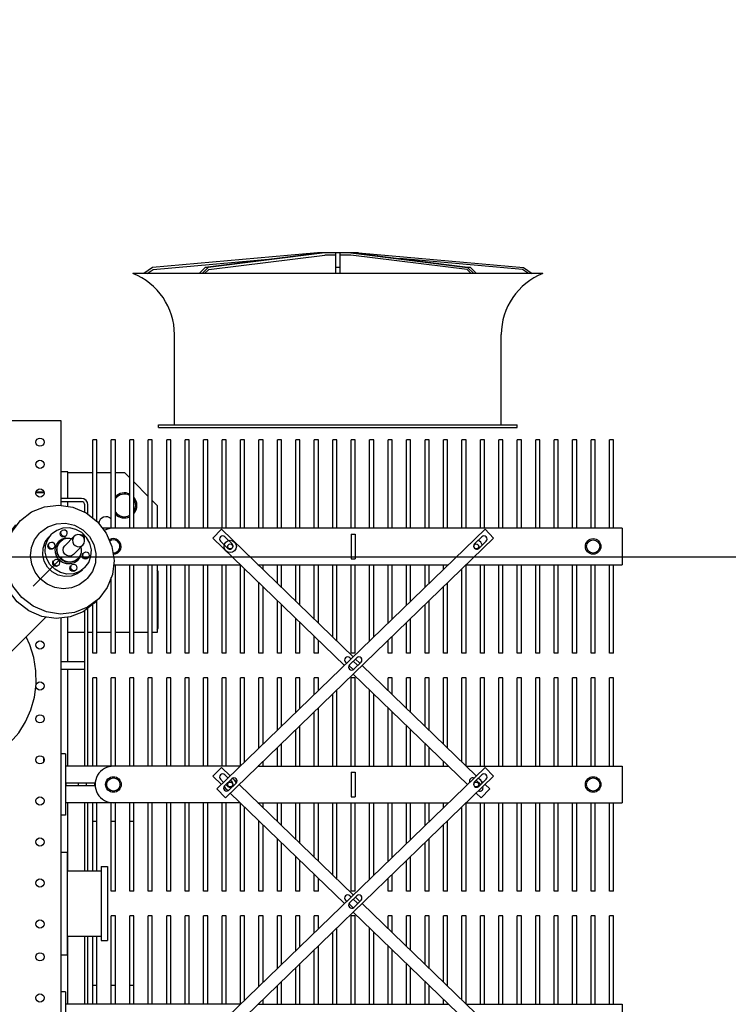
# Model space of a CAD drawing. Header units: metres. Extents: x 70279.8 to 70377.7, y 409251.8 to 409331.5.
# Tile 138 of 244: x 70324.1 to 70325.8, y 409308.3 to 409310.7. Entities that reach past the tile are written whole.
import ezdxf

# ---------------------------------------------------------------- set-up
doc = ezdxf.new("R2010")
doc.units = ezdxf.units.M
doc.linetypes.add('CENTER', pattern=[2, 1.25, -0.25, 0.25, -0.25])
for name, color, linetype in [('02___PRT_ALL_AXES', 7, 'Continuous'), ('7_ALL_FEATURES', 7, 'Continuous'), ('ASM_BASE_FEATURES', 7, 'Continuous'), ('PRT_AXIS', 7, 'Continuous'), ('REF_FEATURES', 7, 'Continuous')]:
    doc.layers.add(name, color=color, linetype=linetype)

# ---------------------------------------------------------------- blocks, each defined once
blk = doc.blocks.new('Transformer_Top_20170130')
at = {"color": 7, "linetype": 'Continuous'}
for p, q in [((2131, -903), (2131, 903)), ((1653, -865), (1497.2, -709.3)), ((1840.9, -837.6), (1857, -849.9)), ((1300.6, -860), (1309.4, -860)), ((1859.7, -852.6), (1857, -849.9)), ((1956, -841.2), (1956, -860.8)), ((1958, -841.7), (1958, -860.3)), ((1791.4, -886.1), (1792.5, -887.5)), ((1820.2, -883.7), (1818.6, -881.1)), ((1822.1, -885.5), (1823.4, -886.6)), ((1826.9, -864.5), (1841.9, -869.9)), ((1833.4, -874.2), (1834.5, -875.5)), ((1835.9, -863.9), (1848.6, -873.3)), ((1841.9, -869.9), (1854.6, -879.3)), ((75, -903), (1650.7, -903)), ((740, -913), (740, -903)), ((830, -903), (830, -917)), ((1080, -903), (1080, -917)), ((1170, -913), (1170, -903)), ((1320, -913), (1320, -903)), ((1525, -960), (1525, -903)), ((1545, -903), (1545, -960)), ((1778.3, -895.6), (1776.6, -893.1)), ((1780.1, -897.4), (1781.5, -898.5)), ((1791.4, -904.8), (1798.8, -897.4)), ((1792.9, -904.9), (1798.9, -898.9)), ((1819.5, -888.3), (1829, -891.3)), ((1826.8, -911.6), (1849.7, -934.4)), ((1829, -891.3), (1837, -897)), ((1830.8, -896), (1837.4, -901)), ((1842.7, -905), (1837, -897)), ((1837.4, -901), (1842.3, -907.6)), ((1842.3, -907.6), (1845.1, -915.4)), ((1845.6, -914.4), (1842.7, -905)), ((1850.3, -913.7), (1848.6, -911.2)), ((1863.4, -904.2), (1864.5, -905.6)), ((1924.7, -903), (2131, -903)), ((1934, -952), (1934, -903)), ((1942, -952), (1942, -903)), ((2007, -919), (2007, -903)), ((740, -913), (590, -913)), ((709.4, -1339.4), (709.4, -913)), ((709.4, -919), (875.5, -919)), ((1080, -917), (830, -917)), ((1034.5, -919), (1200.5, -919)), ((1320, -913), (1170, -913)), ((1200.5, -1339.4), (1200.5, -913)), ((1248, -914), (1242, -914)), ((1242, -984), (1242, -914)), ((1248, -984), (1248, -914)), ((1289.4, -1339.4), (1289.4, -913)), ((1289.4, -919), (1525, -919)), ((1545, -919), (1652.5, -919)), ((1615, -960), (1615, -919)), ((1766.3, -937.5), (1764.7, -935)), ((1779.5, -928.1), (1780.6, -929.4)), ((1785.3, -935), (1782.3, -925.5)), ((1791, -943), (1785.3, -935)), ((1805.6, -932.8), (1828.4, -955.7)), ((1845.5, -923.8), (1844.3, -929.1)), ((1845.1, -915.4), (1845.5, -923.8)), ((1852.1, -915.5), (1853.5, -916.6)), ((1922.3, -919), (1934, -919)), ((1942, -919), (2007, -919)), ((2005, -919), (2005, -980)), ((1248, -944), (1242, -944)), ((1743.9, -963), (1731.6, -946.9)), ((1767.3, -954.6), (1757.9, -941.9)), ((1773.3, -960.6), (1763.9, -947.9)), ((1768.2, -939.4), (1769.5, -940.5)), ((1795, -943.4), (1790, -936.8)), ((1791, -943), (1799, -948.7)), ((1801.6, -948.3), (1795, -943.4)), ((1799, -948.7), (1808.4, -951.6)), ((1809.4, -951.1), (1801.6, -948.3)), ((1817.8, -951.5), (1809.4, -951.1)), ((1809.5, -958.1), (1810.6, -959.5)), ((1823.1, -950.3), (1817.8, -951.5)), ((1847.1, -964.6), (1858.6, -953.1)), ((709.4, -960), (875.5, -960)), ((709.4, -968), (875.5, -968)), ((709.4, -980), (875.5, -980)), ((755, -990), (755, -980)), ((1034.5, -960), (1200.5, -960)), ((1034.5, -968), (1200.5, -968)), ((1034.5, -980), (1200.5, -980)), ((1155, -990), (1155, -980)), ((1248, -964), (1242, -964)), ((1289.4, -960), (1668.7, -960)), ((1289.4, -968), (1674.8, -968)), ((1289.4, -980), (1505, -980)), ((1505, -990), (1505, -980)), ((1565, -980), (1683.9, -980)), ((1565, -990), (1565, -980)), ((1615, -980), (1615, -968)), ((1692.7, -988.1), (1686.5, -983.4)), ((1746.6, -965.7), (1743.9, -963)), ((1764.3, -978.9), (1746.6, -965.7)), ((1773.3, -960.6), (1786, -970.1)), ((1786, -970.1), (1801, -975.4)), ((1796.4, -967.6), (1794.7, -965.1)), ((1798.2, -969.4), (1799.6, -970.5)), ((1832.8, -972.6), (1847.1, -964.6)), ((1893.8, -980), (2085, -980)), ((1903.1, -968), (1926, -968)), ((1908.2, -960), (1926, -960)), ((2085, -990), (2085, -980)), ((709.4, -990), (875.5, -990)), ((1045, -1000), (865, -1000)), ((865, -1000), (865, -1016)), ((1034.5, -990), (1200.5, -990)), ((1045, -1000), (1045, -1016)), ((1248, -984), (1242, -984)), ((1289.4, -990), (1505, -990)), ((1565, -990), (1694.1, -990)), ((1615, -1025), (1615, -990)), ((1724.6, -1015), (1697.5, -994.4)), ((1869.4, -2271), (1869.4, -1003.4)), ((1886.1, -990), (2085, -990)), ((2005, -990), (2005, -1025)), ((709.4, -1025), (925, -1025)), ((755, -1035), (755, -1025)), ((1045, -1016), (865, -1016)), ((925, -1035), (925, -1025)), ((985, -1025), (1200.5, -1025)), ((985, -1035), (985, -1025)), ((1155, -1035), (1155, -1025)), ((1289.4, -1025), (1505, -1025)), ((1505, -1035), (1505, -1025)), ((1565, -1025), (1749.6, -1025)), ((1565, -1035), (1565, -1025)), ((1780.5, -1030.5), (1780.5, -1339.4)), ((1869.4, -1025), (2085, -1025)), ((2085, -1035), (2085, -1025)), ((709.4, -1035), (925, -1035)), ((985, -1035), (1200.5, -1035)), ((1289.4, -1035), (1505, -1035)), ((1565, -1035), (1780.5, -1035)), ((1615, -1070), (1615, -1035)), ((1869.4, -1035), (2085, -1035)), ((2005, -1035), (2005, -1057)), ((709.4, -1070), (925, -1070)), ((755, -1080), (755, -1070)), ((925, -1080), (925, -1070)), ((985, -1070), (1200.5, -1070)), ((985, -1080), (985, -1070)), ((1155, -1080), (1155, -1070)), ((1289.4, -1070), (1505, -1070)), ((1505, -1080), (1505, -1070)), ((1565, -1070), (1780.5, -1070)), ((1565, -1080), (1565, -1070)), ((1869.4, -1070), (2085, -1070)), ((2005, -1057), (1992, -1070)), ((2085, -1080), (2085, -1070)), ((709.4, -1080), (925, -1080)), ((985, -1080), (1200.5, -1080)), ((1289.4, -1080), (1505, -1080)), ((1565, -1080), (1780.5, -1080)), ((1615, -1115), (1615, -1080)), ((1869.4, -1080), (2085, -1080)), ((1982, -1080), (1947, -1115)), ((709.4, -1115), (925, -1115)), ((709.4, -1125), (925, -1125)), ((925, -1125), (925, -1115)), ((985, -1115), (1200.5, -1115)), ((985, -1125), (985, -1115)), ((985, -1125), (1200.5, -1125)), ((1289.4, -1115), (1505, -1115)), ((1289.4, -1125), (1505, -1125)), ((1505, -1125), (1505, -1115)), ((1565, -1115), (1780.5, -1115)), ((1565, -1125), (1565, -1115)), ((1565, -1125), (1780.5, -1125)), ((1615, -1137), (1615, -1125)), ((1869.4, -1115), (2085, -1115)), ((1869.4, -1125), (2085, -1125)), ((1937, -1125), (1925, -1137)), ((2085, -1125), (2085, -1115)), ((2504.8, -1125.1), (2490, -1104)), ((2490, -1112.7), (2499.9, -1126.9)), ((2499.9, -1126.9), (2526.2, -1426.9)), ((2540, -1527.5), (2504.8, -1125.1)), ((1780.5, -1137), (1615, -1137)), ((1627, -1139.5), (1763, -1139.5)), ((1925, -1137), (1869.4, -1137)), ((709.4, -1160), (925, -1160)), ((709.4, -1170), (925, -1170)), ((925, -1170), (925, -1160)), ((985, -1160), (1200.5, -1160)), ((985, -1170), (985, -1160)), ((985, -1170), (1200.5, -1170)), ((1289.4, -1160), (1505, -1160)), ((1289.4, -1170), (1505, -1170)), ((1505, -1170), (1505, -1160)), ((1565, -1160), (1780.5, -1160)), ((1565, -1170), (1565, -1160)), ((1565, -1170), (1780.5, -1170)), ((1869.4, -1160), (2085, -1160)), ((1869.4, -1170), (2085, -1170)), ((2085, -1170), (2085, -1160)), ((709.4, -1205), (925, -1205)), ((709.4, -1215), (925, -1215)), ((925, -1215), (925, -1205)), ((985, -1205), (1200.5, -1205)), ((985, -1215), (985, -1205)), ((985, -1215), (1200.5, -1215)), ((1289.4, -1205), (1505, -1205)), ((1289.4, -1215), (1505, -1215)), ((1505, -1215), (1505, -1205)), ((1565, -1205), (1780.5, -1205)), ((1565, -1215), (1565, -1205)), ((1565, -1215), (1780.5, -1215)), ((1869.4, -1205), (2085, -1205)), ((1869.4, -1215), (2085, -1215)), ((2085, -1215), (2085, -1205)), ((2504.8, -1254.1), (2490, -1239.1)), ((2504.8, -1261.2), (2490, -1246.2)), ((709.4, -1250), (925, -1250)), ((709.4, -1260), (925, -1260)), ((925, -1260), (925, -1250)), ((985, -1250), (1200.5, -1250)), ((985, -1260), (985, -1250)), ((985, -1260), (1200.5, -1260)), ((1289.4, -1250), (1505, -1250)), ((1289.4, -1260), (1505, -1260)), ((1505, -1260), (1505, -1250)), ((1565, -1250), (1780.5, -1250)), ((1565, -1260), (1565, -1250)), ((1565, -1260), (1780.5, -1260)), ((1869.4, -1250), (2085, -1250)), ((1869.4, -1260), (2085, -1260)), ((2085, -1260), (2085, -1250)), ((2490, -1252.4), (2499.9, -1262.4)), ((2499.9, -1262.4), (2535, -1545.8)), ((2504.8, -1261.2), (2504.8, -1254.1)), ((2540, -1538.6), (2504.8, -1254.1)), ((2540, -1545.7), (2504.8, -1261.2)), ((709.4, -1295), (925, -1295)), ((925, -1305), (925, -1295)), ((985, -1295), (1200.5, -1295)), ((985, -1305), (985, -1295)), ((1257.7, -1291.1), (1250.2, -1298.8)), ((1289.4, -1295), (1505, -1295)), ((1505, -1305), (1505, -1295)), ((1565, -1295), (1780.5, -1295)), ((1565, -1305), (1565, -1295)), ((1837.7, -1291.1), (1820.3, -1309.1)), ((1869.4, -1295), (2085, -1295)), ((2085, -1305), (2085, -1295)), ((709.4, -1305), (925, -1305)), ((985, -1305), (1200.5, -1305)), ((1230.9, -1311.2), (1248.3, -1329.2)), ((1245, -1304.2), (1240.3, -1309.1)), ((1259.1, -1318.8), (1241.7, -1300.8)), ((1251.1, -1319.5), (1255.4, -1315)), ((1260.6, -1309.6), (1268.5, -1301.5)), ((1289.4, -1305), (1505, -1305)), ((1565, -1305), (1780.5, -1305)), ((1831.1, -1319.5), (1848.5, -1301.5)), ((1869.4, -1305), (2085, -1305)), ((710, -1340), (925, -1340)), ((925, -1350), (925, -1340)), ((985, -1340), (1200, -1340)), ((985, -1350), (985, -1340)), ((1290, -1340), (1505, -1340)), ((1505, -1350), (1505, -1340)), ((1565, -1340), (1780, -1340)), ((1565, -1350), (1565, -1340)), ((1869.4, -1340), (2085, -1340)), ((2085, -1350), (2085, -1340)), ((719.7, -1350), (925, -1350)), ((985, -1350), (1190.3, -1350)), ((1299.7, -1350), (1505, -1350)), ((1565, -1350), (1770.3, -1350)), ((1869.4, -1350), (2085, -1350)), ((709.4, -1382.6), (709.4, -1847.4)), ((709.4, -1385), (711.8, -1385)), ((753.5, -1385), (925, -1385)), ((925, -1395), (925, -1385)), ((985, -1385), (1156.5, -1385)), ((985, -1395), (985, -1385)), ((1198.2, -1385), (1200.5, -1385)), ((1200.5, -1382.6), (1200.5, -1847.4)), ((1289.4, -1382.6), (1289.4, -1847.4)), ((1289.4, -1385), (1291.8, -1385)), ((1333.5, -1385), (1505, -1385)), ((1505, -1395), (1505, -1385)), ((1565, -1385), (1736.5, -1385)), ((1565, -1395), (1565, -1385)), ((1778.2, -1385), (1780.5, -1385)), ((1780.5, -1382.6), (1780.5, -1847.4)), ((1869.4, -1385), (2085, -1385)), ((2085, -1395), (2085, -1385)), ((709.4, -1395), (721.5, -1395)), ((763.2, -1395), (925, -1395)), ((985, -1395), (1146.8, -1395)), ((1188.5, -1395), (1200.5, -1395)), ((1289.4, -1395), (1301.5, -1395)), ((1343.2, -1395), (1505, -1395)), ((1565, -1395), (1726.8, -1395)), ((1768.5, -1395), (1780.5, -1395)), ((1869.4, -1395), (2085, -1395)), ((709.4, -1430), (755.3, -1430)), ((797, -1430), (925, -1430)), ((925, -1440), (925, -1430)), ((985, -1430), (1113, -1430)), ((985, -1440), (985, -1430)), ((1154.7, -1430), (1200.5, -1430)), ((1289.4, -1430), (1335.3, -1430)), ((1377, -1430), (1505, -1430)), ((1505, -1440), (1505, -1430)), ((1565, -1430), (1693, -1430)), ((1565, -1440), (1565, -1430)), ((1734.7, -1430), (1780.5, -1430)), ((1869.4, -1430), (2085, -1430)), ((2085, -1440), (2085, -1430)), ((709.4, -1440), (765, -1440)), ((806.7, -1440), (925, -1440)), ((985, -1440), (1103.3, -1440)), ((1145, -1440), (1200.5, -1440)), ((1289.4, -1440), (1345, -1440)), ((1386.7, -1440), (1505, -1440)), ((1565, -1440), (1683.3, -1440)), ((1725, -1440), (1780.5, -1440)), ((1869.4, -1440), (2085, -1440)), ((709.4, -1475), (798.8, -1475)), ((709.4, -1485), (808.5, -1485)), ((840.5, -1475), (925, -1475)), ((850.2, -1485), (925, -1485)), ((925, -1485), (925, -1475)), ((985, -1475), (1069.5, -1475)), ((985, -1485), (985, -1475)), ((985, -1485), (1059.8, -1485)), ((1101.5, -1485), (1200.5, -1485)), ((1111.2, -1475), (1200.5, -1475)), ((1289.4, -1475), (1378.8, -1475)), ((1289.4, -1485), (1388.5, -1485)), ((1420.5, -1475), (1505, -1475)), ((1430.2, -1485), (1505, -1485)), ((1505, -1485), (1505, -1475)), ((1565, -1475), (1649.5, -1475)), ((1565, -1485), (1565, -1475)), ((1565, -1485), (1639.8, -1485)), ((1681.5, -1485), (1780.5, -1485)), ((1691.2, -1475), (1780.5, -1475)), ((1869.4, -1475), (2085, -1475)), ((1869.4, -1485), (2085, -1485)), ((2085, -1485), (2085, -1475)), ((709.4, -1520), (842.3, -1520)), ((709.4, -1530), (852, -1530)), ((884, -1520), (925, -1520)), ((893.7, -1530), (925, -1530)), ((925, -1530), (925, -1520)), ((985, -1520), (1026, -1520)), ((985, -1530), (985, -1520)), ((985, -1530), (1016.3, -1530)), ((1058, -1530), (1200.5, -1530)), ((1067.7, -1520), (1200.5, -1520)), ((1289.4, -1520), (1422.3, -1520)), ((1289.4, -1530), (1432, -1530)), ((1464, -1520), (1505, -1520)), ((1473.7, -1530), (1505, -1530)), ((1505, -1530), (1505, -1520)), ((1565, -1520), (1606, -1520)), ((1565, -1530), (1565, -1520)), ((1565, -1530), (1596.3, -1530)), ((1638, -1530), (1780.5, -1530)), ((1647.7, -1520), (1780.5, -1520)), ((1869.4, -1520), (2085, -1520)), ((1869.4, -1530), (2085, -1530)), ((2085, -1530), (2085, -1520)), ((2540, -1627.5), (2540, -1527.5)), ((2535, -1572.5), (2535, -1545.8)), ((709.4, -1565), (885.8, -1565)), ((709.4, -1575), (895.5, -1575)), ((1014.5, -1575), (1200.5, -1575)), ((1024.2, -1565), (1200.5, -1565)), ((1289.4, -1565), (1465.8, -1565)), ((1289.4, -1575), (1475.5, -1575)), ((1594.5, -1575), (1780.5, -1575)), ((1604.2, -1565), (1780.5, -1565)), ((1869.4, -1565), (2085, -1565)), ((1869.4, -1575), (2085, -1575)), ((2085, -1575), (2085, -1565)), ((2490, -1572.5), (2540, -1572.5)), ((2540, -1582.5), (2490, -1582.5)), ((2504.8, -1582.5), (2504.8, -1572.5)), ((2535, -1609.2), (2535, -1582.5)), ((954.8, -1604.5), (945.6, -1613.9)), ((973.8, -1623.6), (956.4, -1605.7)), ((963, -1595.9), (960.2, -1598.8)), ((970.6, -1609.6), (973.8, -1606.4)), ((1534.8, -1604.5), (1525.6, -1613.9)), ((1553.8, -1623.6), (1536.4, -1605.7)), ((1543, -1595.9), (1540.2, -1598.8)), ((1550.6, -1609.6), (1553.8, -1606.4)), ((709.4, -1610), (925, -1610)), ((709.4, -1620), (925, -1620)), ((925, -1620), (925, -1610)), ((945.6, -1616.1), (963, -1634.1)), ((956.4, -1624.3), (965.4, -1615)), ((985, -1610), (1200.5, -1610)), ((985, -1620), (985, -1610)), ((985, -1620), (1200.5, -1620)), ((1275, -1610), (1215, -1610)), ((1215, -1610), (1215, -1620)), ((1275, -1620), (1215, -1620)), ((1275, -1610), (1275, -1620)), ((1289.4, -1610), (1505, -1610)), ((1289.4, -1620), (1505, -1620)), ((1505, -1620), (1505, -1610)), ((1525.6, -1616.1), (1543, -1634.1)), ((1536.4, -1624.3), (1545.4, -1615)), ((1565, -1610), (1780.5, -1610)), ((1565, -1620), (1565, -1610)), ((1565, -1620), (1780.5, -1620)), ((1855, -1610), (1795, -1610)), ((1795, -1610), (1795, -1620)), ((1855, -1620), (1795, -1620)), ((1855, -1610), (1855, -1620)), ((1869.4, -1610), (2085, -1610)), ((1869.4, -1620), (2085, -1620)), ((2085, -1620), (2085, -1610)), ((2499.9, -1892.6), (2535, -1609.2)), ((2540, -1609.3), (2504.8, -1893.8)), ((2540, -1616.4), (2504.8, -1900.9)), ((2540, -1627.5), (2504.8, -2029.9)), ((709.4, -1655), (895.5, -1655)), ((1014.5, -1655), (1200.5, -1655)), ((1289.4, -1655), (1475.5, -1655)), ((1594.5, -1655), (1780.5, -1655)), ((1869.4, -1655), (2085, -1655)), ((2085, -1665), (2085, -1655)), ((709.4, -1665), (885.8, -1665)), ((1024.2, -1665), (1200.5, -1665)), ((1289.4, -1665), (1465.8, -1665)), ((1604.2, -1665), (1780.5, -1665)), ((1869.4, -1665), (2085, -1665)), ((709.4, -1700), (852, -1700)), ((893.7, -1700), (925, -1700)), ((925, -1710), (925, -1700)), ((985, -1700), (1016.3, -1700)), ((985, -1710), (985, -1700)), ((1058, -1700), (1200.5, -1700)), ((1289.4, -1700), (1432, -1700)), ((1473.7, -1700), (1505, -1700)), ((1505, -1710), (1505, -1700)), ((1565, -1700), (1596.3, -1700)), ((1565, -1710), (1565, -1700)), ((1638, -1700), (1780.5, -1700)), ((1869.4, -1700), (2085, -1700)), ((2085, -1710), (2085, -1700)), ((709.4, -1710), (842.3, -1710)), ((884, -1710), (925, -1710)), ((985, -1710), (1026, -1710)), ((1067.7, -1710), (1200.5, -1710)), ((1289.4, -1710), (1422.3, -1710)), ((1464, -1710), (1505, -1710)), ((1565, -1710), (1606, -1710)), ((1647.7, -1710), (1780.5, -1710)), ((1869.4, -1710), (2085, -1710)), ((709.4, -1745), (808.5, -1745)), ((850.2, -1745), (925, -1745)), ((925, -1755), (925, -1745)), ((985, -1745), (1059.8, -1745)), ((985, -1755), (985, -1745)), ((1101.5, -1745), (1200.5, -1745)), ((1289.4, -1745), (1388.5, -1745)), ((1430.2, -1745), (1505, -1745)), ((1505, -1755), (1505, -1745)), ((1565, -1745), (1639.8, -1745)), ((1565, -1755), (1565, -1745)), ((1681.5, -1745), (1780.5, -1745)), ((1869.4, -1745), (2085, -1745)), ((2085, -1755), (2085, -1745)), ((2499.9, -2028.1), (2526.2, -1728.1)), ((709.4, -1755), (798.8, -1755)), ((840.5, -1755), (925, -1755)), ((985, -1755), (1069.5, -1755)), ((1111.2, -1755), (1200.5, -1755)), ((1289.4, -1755), (1378.8, -1755)), ((1420.5, -1755), (1505, -1755)), ((1565, -1755), (1649.5, -1755)), ((1691.2, -1755), (1780.5, -1755)), ((1869.4, -1755), (2085, -1755)), ((709.4, -1790), (765, -1790)), ((806.7, -1790), (925, -1790)), ((925, -1800), (925, -1790)), ((985, -1790), (1103.3, -1790)), ((985, -1800), (985, -1790)), ((1145, -1790), (1200.5, -1790)), ((1289.4, -1790), (1345, -1790)), ((1386.7, -1790), (1505, -1790)), ((1505, -1800), (1505, -1790)), ((1565, -1790), (1683.3, -1790)), ((1565, -1800), (1565, -1790)), ((1725, -1790), (1780.5, -1790)), ((1869.4, -1790), (2085, -1790)), ((2085, -1800), (2085, -1790)), ((709.4, -1800), (755.3, -1800)), ((797, -1800), (925, -1800)), ((985, -1800), (1113, -1800)), ((1154.7, -1800), (1200.5, -1800)), ((1289.4, -1800), (1335.3, -1800)), ((1377, -1800), (1505, -1800)), ((1565, -1800), (1693, -1800)), ((1734.7, -1800), (1780.5, -1800)), ((1869.4, -1800), (2085, -1800)), ((709.4, -1835), (721.5, -1835)), ((709.4, -1845), (711.8, -1845)), ((753.5, -1845), (925, -1845)), ((763.2, -1835), (925, -1835)), ((925, -1845), (925, -1835)), ((985, -1835), (1146.8, -1835)), ((985, -1845), (985, -1835)), ((985, -1845), (1156.5, -1845)), ((1188.5, -1835), (1200.5, -1835)), ((1198.2, -1845), (1200.5, -1845)), ((1289.4, -1835), (1301.5, -1835)), ((1289.4, -1845), (1291.8, -1845)), ((1333.5, -1845), (1505, -1845)), ((1343.2, -1835), (1505, -1835)), ((1505, -1845), (1505, -1835)), ((1565, -1835), (1726.8, -1835)), ((1565, -1845), (1565, -1835)), ((1565, -1845), (1736.5, -1845)), ((1768.5, -1835), (1780.5, -1835)), ((1778.2, -1845), (1780.5, -1845)), ((1869.4, -1835), (2085, -1835)), ((1869.4, -1845), (2085, -1845)), ((2085, -1845), (2085, -1835)), ((709.4, -1890.6), (709.4, -2271)), ((710, -1890), (925, -1890)), ((719.7, -1880), (925, -1880)), ((925, -1890), (925, -1880)), ((985, -1880), (1190.3, -1880)), ((985, -1890), (985, -1880)), ((985, -1890), (1200, -1890)), ((1200.5, -1890.6), (1200.5, -2271)), ((1289.4, -1890.6), (1289.4, -2271)), ((1290, -1890), (1505, -1890)), ((1299.7, -1880), (1505, -1880)), ((1505, -1890), (1505, -1880)), ((1565, -1880), (1770.3, -1880)), ((1565, -1890), (1565, -1880)), ((1565, -1890), (1780, -1890)), ((1780.5, -1890.6), (1780.5, -2271)), ((1869.4, -1880), (2085, -1880)), ((1869.4, -1890), (2085, -1890)), ((2085, -1890), (2085, -1880)), ((2490, -1902.6), (2499.9, -1892.6)), ((2504.8, -1893.8), (2490, -1908.8)), ((2504.8, -1900.9), (2504.8, -1893.8)), ((1245, -1925.8), (1255.4, -1915)), ((1268.5, -1928.5), (1251.1, -1910.5)), ((1848.5, -1928.5), (1831.1, -1910.5)), ((2504.8, -1900.9), (2490, -1915.9)), ((709.4, -1925), (925, -1925)), ((709.4, -1935), (925, -1935)), ((925, -1935), (925, -1925)), ((985, -1925), (1200.5, -1925)), ((985, -1935), (985, -1925)), ((985, -1935), (1200.5, -1935)), ((1240.3, -1920.9), (1257.7, -1938.9)), ((1289.4, -1925), (1505, -1925)), ((1289.4, -1935), (1505, -1935)), ((1505, -1935), (1505, -1925)), ((1565, -1925), (1780.5, -1925)), ((1565, -1935), (1565, -1925)), ((1565, -1935), (1780.5, -1935)), ((1820.3, -1920.9), (1837.7, -1938.9)), ((1869.4, -1925), (2085, -1925)), ((1869.4, -1935), (2085, -1935)), ((2085, -1935), (2085, -1925)), ((709.4, -1970), (925, -1970)), ((709.4, -1980), (925, -1980)), ((925, -1980), (925, -1970)), ((985, -1970), (1200.5, -1970)), ((985, -1980), (985, -1970)), ((985, -1980), (1200.5, -1980)), ((1289.4, -1970), (1505, -1970)), ((1289.4, -1980), (1505, -1980)), ((1505, -1980), (1505, -1970)), ((1565, -1970), (1780.5, -1970)), ((1565, -1980), (1565, -1970)), ((1565, -1980), (1780.5, -1980)), ((1869.4, -1970), (2085, -1970)), ((1869.4, -1980), (2085, -1980)), ((2085, -1980), (2085, -1970)), ((709.4, -2015), (925, -2015)), ((925, -2025), (925, -2015)), ((985, -2015), (1200.5, -2015)), ((985, -2025), (985, -2015)), ((1289.4, -2015), (1505, -2015)), ((1505, -2025), (1505, -2015)), ((1565, -2015), (1780.5, -2015)), ((1565, -2025), (1565, -2015)), ((1869.4, -2015), (2085, -2015)), ((2085, -2025), (2085, -2015)), ((709.4, -2025), (925, -2025)), ((985, -2025), (1200.5, -2025)), ((1289.4, -2025), (1505, -2025)), ((1565, -2025), (1780.5, -2025)), ((1869.4, -2025), (2085, -2025)), ((2490, -2042.3), (2499.9, -2028.1)), ((2504.8, -2029.9), (2490, -2051)), ((709.4, -2060), (925, -2060)), ((925, -2070), (925, -2060)), ((985, -2060), (1200.5, -2060)), ((985, -2070), (985, -2060)), ((1289.4, -2060), (1505, -2060)), ((1505, -2070), (1505, -2060)), ((1565, -2060), (1780.5, -2060)), ((1565, -2070), (1565, -2060)), ((1869.4, -2060), (2085, -2060)), ((2085, -2070), (2085, -2060)), ((709.4, -2070), (925, -2070)), ((985, -2070), (1200.5, -2070)), ((1289.4, -2070), (1505, -2070)), ((1565, -2070), (1780.5, -2070)), ((1869.4, -2070), (2085, -2070)), ((709.4, -2105), (925, -2105)), ((925, -2115), (925, -2105)), ((985, -2105), (1200.5, -2105)), ((985, -2115), (985, -2105)), ((1289.4, -2105), (1505, -2105)), ((1505, -2115), (1505, -2105)), ((1565, -2105), (1780.5, -2105)), ((1565, -2115), (1565, -2105)), ((1869.4, -2105), (2085, -2105)), ((2085, -2115), (2085, -2105)), ((709.4, -2115), (925, -2115)), ((985, -2115), (1200.5, -2115)), ((1289.4, -2115), (1505, -2115)), ((1565, -2115), (1780.5, -2115)), ((1869.4, -2115), (2085, -2115)), ((709.4, -2150), (925, -2150)), ((925, -2160), (925, -2150)), ((985, -2150), (1200.5, -2150)), ((985, -2160), (985, -2150)), ((1289.4, -2150), (1505, -2150)), ((1505, -2160), (1505, -2150)), ((1565, -2150), (1780.5, -2150)), ((1565, -2160), (1565, -2150)), ((1869.4, -2150), (2085, -2150)), ((2085, -2160), (2085, -2150)), ((709.4, -2160), (925, -2160)), ((985, -2160), (1200.5, -2160)), ((1289.4, -2160), (1505, -2160)), ((1565, -2160), (1780.5, -2160)), ((1869.4, -2160), (2085, -2160)), ((709.4, -2195), (925, -2195)), ((709.4, -2205), (925, -2205)), ((925, -2205), (925, -2195)), ((985, -2195), (1200.5, -2195)), ((985, -2205), (985, -2195)), ((985, -2205), (1200.5, -2205)), ((1289.4, -2195), (1505, -2195)), ((1289.4, -2205), (1505, -2205)), ((1505, -2205), (1505, -2195)), ((1565, -2195), (1780.5, -2195)), ((1565, -2205), (1565, -2195)), ((1565, -2205), (1780.5, -2205)), ((1869.4, -2195), (2085, -2195)), ((1869.4, -2205), (2085, -2205)), ((2085, -2205), (2085, -2195)), ((709.4, -2240), (925, -2240)), ((709.4, -2250), (925, -2250)), ((925, -2250), (925, -2240)), ((985, -2240), (1200.5, -2240)), ((985, -2250), (985, -2240)), ((985, -2250), (1200.5, -2250)), ((1289.4, -2240), (1505, -2240)), ((1289.4, -2250), (1505, -2250)), ((1505, -2250), (1505, -2240)), ((1565, -2240), (1780.5, -2240)), ((1565, -2250), (1565, -2240)), ((1565, -2250), (1780.5, -2250)), ((1869.4, -2240), (2085, -2240)), ((1869.4, -2250), (2085, -2250)), ((2085, -2250), (2085, -2240)), ((709.4, -2271), (620.5, -2271)), ((1289.4, -2271), (1200.5, -2271)), ((1869.4, -2271), (1780.5, -2271))]:
    blk.add_line(p, q, dxfattribs=at)
for points in [[(1686.5, -983.4), (1665.9, -956.3), (1653.2, -924.5), (1649.2, -890.2), (1654.3, -855.8), (1668.1, -823.5), (1689.7, -795.7), (1717.6, -774.1), (1749.8, -760.3), (1784.2, -755.2), (1818.5, -759.2), (1850.3, -771.9), (1877.4, -792.5)], [(1697.5, -994.4), (1676.8, -967.3), (1664.1, -935.5), (1660.2, -901.2), (1665.3, -866.8), (1679.1, -834.5), (1700.7, -806.7), (1728.5, -785.1), (1760.8, -771.3), (1795.2, -766.2), (1829.5, -770.1), (1861.3, -782.8), (1888.4, -803.5)], [(1888.4, -803.5), (1909, -830.6), (1921.7, -862.4), (1925.7, -896.6), (1920.6, -931.1), (1906.7, -963.3), (1885.2, -991.2), (1857.3, -1012.8), (1825.1, -1026.6), (1790.6, -1031.7), (1756.4, -1027.7), (1724.6, -1015)], [(1731.6, -946.9), (1724.1, -928.1), (1721.8, -907.8), (1724.8, -887.4), (1733, -868.3), (1745.8, -851.8), (1762.3, -839), (1781.4, -830.8), (1801.8, -827.8), (1822.1, -830.1), (1840.9, -837.6)], [(1763.3, -880.8), (1774.8, -869.3), (1789.1, -861.3), (1804.9, -857.6), (1820.9, -858.5), (1835.9, -863.9)], [(1859.7, -852.6), (1872.9, -870.3), (1880.4, -891.2), (1881.6, -913.5), (1876.5, -935.5), (1865.4, -955.4)], [(1757.9, -941.9), (1752.5, -926.9), (1751.6, -910.9), (1755.3, -895.1), (1763.3, -880.8)], [(1763.9, -947.9), (1758.5, -932.9), (1757.7, -916.9), (1761.4, -901.1), (1769.3, -886.9), (1780.9, -875.3), (1795.1, -867.4), (1810.9, -863.7), (1826.9, -864.5)], [(1776.6, -893.1), (1776.1, -890.1), (1776.7, -887), (1778.5, -884.5)], [(1780.3, -886.3), (1778.4, -889.3), (1777.9, -892.8), (1779, -896.1), (1780.1, -897.4)], [(1778.5, -884.5), (1781, -882.7), (1784.1, -882.1), (1787.1, -882.6), (1789.6, -884.3)], [(1780.3, -886.3), (1783.3, -884.4), (1786.8, -883.9), (1790.1, -885), (1791.4, -886.1)], [(1792.5, -887.5), (1793.6, -890.7), (1793.1, -894.2), (1791.2, -897.2)], [(1818.6, -881.1), (1818, -878.1), (1818.7, -875.1), (1820.4, -872.5)], [(1822.3, -874.4), (1820.3, -877.4), (1819.9, -880.9), (1821, -884.1), (1822.1, -885.5)], [(1820.4, -872.5), (1823, -870.8), (1826, -870.1), (1829, -870.7), (1831.5, -872.3)], [(1822.3, -874.4), (1825.3, -872.5), (1828.7, -872), (1832, -873.1), (1833.4, -874.2)], [(1823.4, -886.6), (1826.7, -887.7), (1830.2, -887.2), (1833.2, -885.3)], [(1834.5, -875.5), (1835.6, -878.8), (1835.1, -882.3), (1833.2, -885.3)], [(1869.4, -907), (1864.1, -892), (1854.6, -879.3)], [(1781.5, -898.5), (1784.7, -899.6), (1788.2, -899.1), (1791.2, -897.2)], [(1782.3, -925.5), (1782.5, -915.5), (1785.8, -906), (1791.8, -897.8)], [(1788.3, -934.2), (1785.8, -924.3), (1786.9, -914.1), (1791.4, -904.8)], [(1790, -936.8), (1787.2, -928.9), (1786.8, -920.6), (1788.7, -912.3), (1792.9, -904.9)], [(1791.8, -897.8), (1800, -891.8), (1809.5, -888.5), (1819.5, -888.3)], [(1798.8, -897.4), (1808.1, -892.9), (1818.3, -891.8), (1828.2, -894.3)], [(1798.9, -898.9), (1806.3, -894.7), (1814.6, -892.8), (1822.9, -893.2), (1830.8, -896)], [(1805.6, -932.8), (1802.5, -928), (1801.4, -922.4), (1802.6, -916.8), (1805.9, -911.9), (1810.8, -908.6), (1816.4, -907.4), (1822, -908.5), (1826.8, -911.6)], [(1848.6, -911.2), (1848.1, -908.2), (1848.7, -905.2), (1850.5, -902.6)], [(1852.3, -904.4), (1850.4, -907.4), (1849.9, -910.9), (1851, -914.2), (1852.1, -915.5)], [(1850.5, -902.6), (1853.1, -900.8), (1856.1, -900.2), (1859.1, -900.7), (1861.6, -902.4)], [(1852.3, -904.4), (1855.3, -902.5), (1858.8, -902.1), (1862.1, -903.2), (1863.4, -904.2)], [(1858.6, -953.1), (1866.6, -938.8), (1870.3, -923), (1869.4, -907)], [(1864.5, -905.6), (1865.6, -908.9), (1865.2, -912.4), (1863.2, -915.4)], [(1764.7, -935), (1764.1, -932), (1764.8, -929), (1766.5, -926.4)], [(1768.4, -928.3), (1766.5, -931.3), (1766, -934.7), (1767.1, -938), (1768.2, -939.4)], [(1766.5, -926.4), (1769.1, -924.7), (1772.1, -924), (1775.1, -924.6), (1777.7, -926.2)], [(1768.4, -928.3), (1771.4, -926.3), (1774.9, -925.9), (1778.1, -927), (1779.5, -928.1)], [(1780.6, -929.4), (1781.7, -932.7), (1781.2, -936.2), (1779.3, -939.2)], [(1849.7, -934.4), (1845.5, -931.6), (1840.6, -930.3), (1835.5, -930.9), (1830.8, -933.1), (1827.1, -936.8), (1824.9, -941.5), (1824.3, -946.6), (1825.6, -951.5), (1828.4, -955.7)], [(1828.4, -955.7), (1832.6, -958.5), (1837.5, -959.8), (1842.6, -959.2), (1847.3, -957), (1851, -953.3), (1853.2, -948.6), (1853.8, -943.5), (1852.5, -938.6), (1849.7, -934.4)], [(1853.5, -916.6), (1856.8, -917.7), (1860.2, -917.3), (1863.2, -915.4)], [(1865.4, -955.4), (1849.3, -971.5), (1829.4, -982.5), (1807.5, -987.6), (1785.2, -986.4), (1764.3, -978.9)], [(1769.5, -940.5), (1772.8, -941.6), (1776.3, -941.1), (1779.3, -939.2)], [(1794.7, -965.1), (1794.2, -962.1), (1794.8, -959.1), (1796.6, -956.5)], [(1798.4, -958.3), (1796.5, -961.3), (1796.1, -964.8), (1797.2, -968.1), (1798.2, -969.4)], [(1796.6, -956.5), (1799.2, -954.7), (1802.2, -954.1), (1805.2, -954.6), (1807.7, -956.3)], [(1798.4, -958.3), (1801.4, -956.4), (1804.9, -955.9), (1808.2, -957), (1809.5, -958.1)], [(1810.6, -959.5), (1811.7, -962.8), (1811.3, -966.2), (1809.4, -969.2)], [(1843, -959.1), (1844.8, -959.7), (1848.3, -959.2), (1851.3, -957.3)], [(1853.1, -949), (1853.7, -950.8), (1853.2, -954.3), (1851.3, -957.3)], [(1799.6, -970.5), (1802.9, -971.6), (1806.4, -971.2), (1809.4, -969.2)], [(1801, -975.4), (1817, -976.3), (1832.8, -972.6)]]:
    blk.add_lwpolyline(points, dxfattribs=at)
for centre, radius in [((1245, -1030), 19), ((1245, -1030), 16), ((1245, -1315), 6), ((1825, -1315), 15), ((1825, -1315), 6), ((1245, -1915), 6), ((1825, -1915), 6), ((1245, -2200), 19), ((1825, -2200), 19), ((1245, -2200), 16), ((1825, -2200), 16)]:
    blk.add_circle(centre, radius, dxfattribs=at)
for centre, radius, start, end in [((1926, -952), 16, 270, 0), ((1926, -952), 8, 270, 0), ((1245, -1030), 44.5, 359.1919, 180.6929), ((1825, -1030), 19, 177.8841, 32.8417), ((1825, -1030), 16, 175.9632, 34.5472), ((1825, -1030), 44.5, 359.1919, 29.8129), ((1925, -1057), 30.5, 133.5358, 205.3721), ((1925, -1057), 27.5, 126.7519, 208.2887), ((1925, -1057), 27.5, 331.7104, 53.2437), ((1925, -1057), 30.5, 334.628, 46.4646), ((1925, -1057), 30.5, 229.2965, 310.7021), ((1925, -1057), 27.5, 237.1319, 302.8712), ((1263.1, -1296.3), 7.5, 315.971, 135.971), ((1843.1, -1296.3), 7.5, 315.971, 135.971), ((1236.3, -1306), 7.5, 44.029, 224.029), ((1245, -1315), 15, 103.3754, 164.7778), ((1245.7, -1314.3), 7.5, 135.971, 315.971), ((1253.7, -1324), 7.5, 224.029, 44.029), ((1245, -1315), 15, 283.5312, 344.7778), ((1825.7, -1314.3), 7.5, 135.971, 315.971), ((951, -1610.9), 7.5, 44.029, 224.029), ((968.4, -1601.2), 7.5, 315.971, 135.971), ((1531, -1610.9), 7.5, 44.029, 224.029), ((1548.4, -1601.2), 7.5, 315.971, 135.971), ((951, -1619.1), 7.5, 135.971, 146.0938), ((951, -1619.1), 7.5, 300.3406, 315.971), ((968.4, -1628.8), 7.5, 224.029, 44.029), ((1531, -1619.1), 7.5, 135.971, 146.0938), ((1531, -1619.1), 7.5, 300.3406, 315.971), ((1548.4, -1628.8), 7.5, 224.029, 44.029), ((1245.7, -1915.7), 7.5, 44.029, 224.029), ((1245, -1915), 15, 283.4832, 344.3574), ((1253.7, -1906), 7.5, 333.6993, 114.4094), ((1825.7, -1915.7), 7.5, 44.029, 224.029), ((1825, -1915), 15, 283.4832, 344.3574), ((1236.3, -1924), 7.5, 153.6993, 294.4094), ((1263.1, -1933.7), 7.5, 224.029, 44.029), ((1843.1, -1933.7), 7.5, 224.029, 44.029)]:
    blk.add_arc(centre, radius, start, end, dxfattribs=at)
for centre, start_param, end_param in [((1627, -1115.3), -3.59428, -3.141593), ((1763, -1115.3), -3.141593, -2.68889)]:
    blk.add_ellipse(centre, major_axis=(0, 24.1), ratio=0.497716, start_param=start_param, end_param=end_param, dxfattribs=at)
at = {"layer": '02___PRT_ALL_AXES', "color": 7, "linetype": 'Continuous'}
for centre in [(725, -851), (825, -851), (905, -851), (1005, -851), (1105, -851), (1205, -851), (1305, -851), (1405, -851), (1485, -851), (1585, -851), (1955, -851), (2025, -851), (2079, -851)]:
    blk.add_circle(centre, 10, dxfattribs=at)
blk.add_arc((1880, -1012), 17.5, 311.9685, 87.3894, dxfattribs=at)
at = {"layer": '7_ALL_FEATURES', "color": 7, "linetype": 'Continuous'}
for p, q in [((1286.7, -1936.6), (654.2, -1282.3)), ((1234.2, -1282.3), (1212.7, -1303.1)), ((1866.7, -1936.6), (1234.2, -1282.3)), ((1245, -1293.4), (1265.1, -1272.6)), ((1265.1, -1272.6), (1286.7, -1293.4)), ((1286.7, -1293.4), (1265.9, -1315)), ((1535, -1593.4), (1845.1, -1272.6)), ((1866.7, -1293.4), (1555.9, -1615)), ((1845.1, -1272.6), (1866.7, -1293.4)), ((632.7, -1303.1), (1265.1, -1957.4)), ((955, -1593.4), (1224.1, -1315)), ((1212.7, -1303.1), (1845.1, -1957.4)), ((1229.6, -1309.3), (1239.4, -1299.2)), ((1245, -1336.6), (975.9, -1615)), ((1260.4, -1320.7), (1250.6, -1330.8)), ((665, -1893.4), (934.1, -1615)), ((970.6, -1620.4), (960.2, -1631.2)), ((1245, -1893.4), (1514.1, -1615)), ((1550.6, -1620.4), (1540.2, -1631.2)), ((955, -1636.6), (685.9, -1915)), ((1535, -1636.6), (1265.9, -1915)), ((1212.7, -1926.9), (1224.1, -1915)), ((1234.2, -1947.7), (1212.7, -1926.9)), ((1245, -1936.6), (1234.2, -1947.7)), ((1260.6, -1920.4), (1250.2, -1931.2)), ((1265.1, -1957.4), (1286.7, -1936.6)), ((1845.1, -1957.4), (1866.7, -1936.6))]:
    blk.add_line(p, q, dxfattribs=at)
at = {"layer": 'ASM_BASE_FEATURES', "color": 7, "linetype": 'CENTER'}
blk.add_line((1799, -905), (1403.4, -509.4), dxfattribs=at)
at = {"layer": 'PRT_AXIS', "color": 7, "linetype": 'Continuous'}
for p, q in [((875.5, -917), (875.5, -1000)), ((1034.5, -917), (1034.5, -1000))]:
    blk.add_line(p, q, dxfattribs=at)
blk.add_lwpolyline([(1347.2, -778.4), (1371.2, -799.1), (1398, -816.1), (1427.1, -829), (1457.9, -837.6), (1489.8, -841.6), (1522, -841), (1554, -835.9), (1585.1, -826.3), (1604.9, -817)], dxfattribs=at)
at = {"layer": 'REF_FEATURES', "color": 7, "linetype": 'Continuous'}
for p, q in [((2490, -2077.5), (2490, -1077.5)), ((2115, -1140), (2121, -1140)), ((2115, -1140), (2115, -2015)), ((2121, -1140), (2121, -2015)), ((2121, -1179), (2341.1, -1179)), ((2121, -1976), (2341.1, -1976)), ((2115, -2015), (2121, -2015))]:
    blk.add_line(p, q, dxfattribs=at)
for centre, start, end in [((2341.1, -1019), 270, 338.5539), ((2341.1, -2136), 21.4461, 90)]:
    blk.add_arc(centre, 160, start, end, dxfattribs=at)

msp = doc.modelspace()

# ---------------------------------------------------------------- hatches: boundary and pattern name
h = msp.add_hatch()
h.set_pattern_fill('ANSI31', color=256)
h.set_pattern_definition([(45, (70274.75, 409260.7), (-0.08838835, 0.08838835), [])])
edge = h.paths.add_edge_path()
edge.add_arc((70318.75, 409311.6), 0.3, 60, 120)
edge.add_line((70318.6, 409311.8598), (70318.6, 409315.35))
edge.add_arc((70318.75, 409315.35), 0.15, 180.0021, 360)
edge.add_line((70318.9, 409315.35), (70318.9, 409311.8598))
edge = h.paths.add_edge_path()
edge.add_arc((70318.75, 409311.6), 0.3, 330, 390)
edge.add_line((70319.0098, 409311.75), (70327.65, 409311.75))
edge.add_line((70327.65, 409311.75), (70327.65, 409311.45))
edge.add_line((70327.65, 409311.45), (70319.0098, 409311.45))
edge = h.paths.add_edge_path()
edge.add_arc((70318.75, 409311.6), 0.3, 240, 300)
edge.add_line((70318.9, 409311.3402), (70318.9, 409309.35))
edge.add_arc((70318.75, 409309.3387), 0.1504, 4.3077, 175.6923)
edge.add_line((70318.6, 409309.35), (70318.6, 409311.3402))

# ---------------------------------------------------------------- linework, layer by layer
msp.add_line((70319.7473, 409309.35), (70326.4423, 409309.35))

# ---------------------------------------------------------------- block references
at = {"xscale": 0.001, "yscale": 0.001, "zscale": 0.001, "rotation": 90}
msp.add_blockref('Transformer_Top_20170130', (70323.3, 409307.55), dxfattribs=at)

doc.saveas('drawing.dxf')
